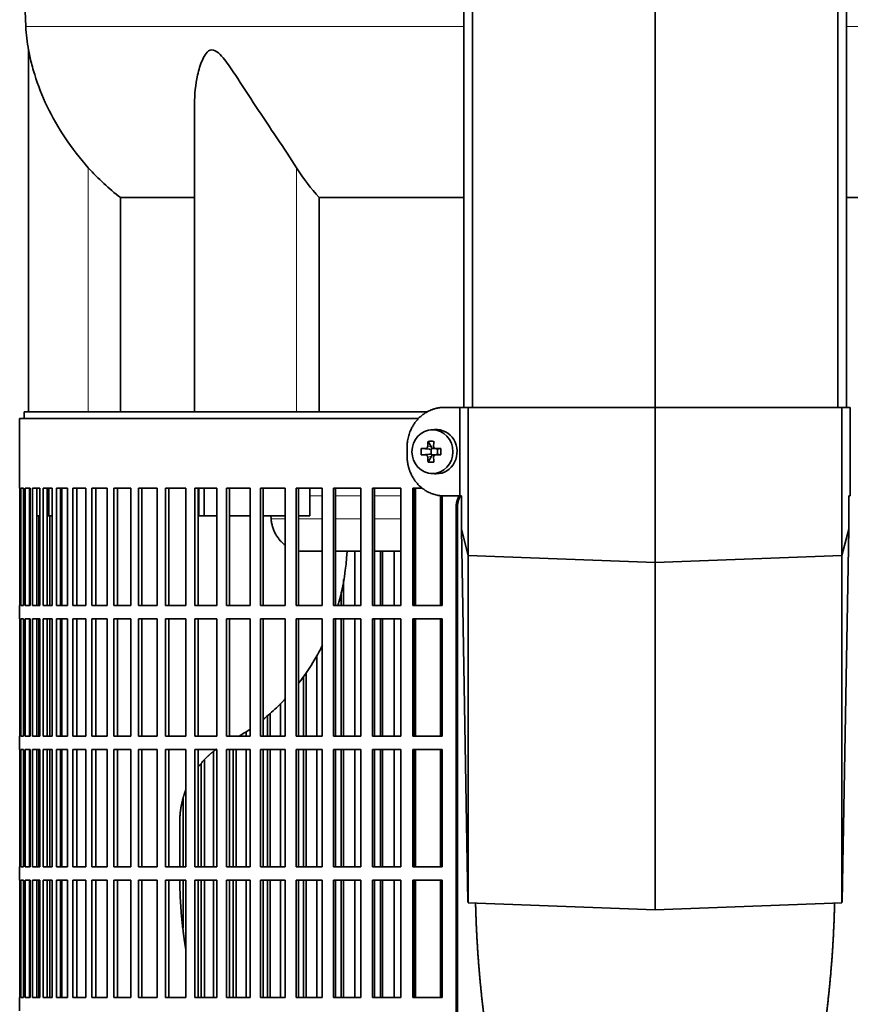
# Model space of a CAD drawing. Header units: millimetres. Extents: x 431 to 1322, y -2196 to 1777.
# Tile 16 of 31: x 437 to 625, y -233 to -11. Entities that reach past the tile are written whole.
import ezdxf

# ---------------------------------------------------------------- set-up
doc = ezdxf.new("R2010")
doc.units = ezdxf.units.MM
for name, color, linetype in [('M5X8_UNI7687', 7, 'Continuous'), ('MID_344-5', 7, 'Continuous'), ('VSI344-454_FILTR', 7, 'Continuous'), ('VSI344-454_SUPPO', 7, 'Continuous'), ('VSI344-454_TERMI', 7, 'Continuous'), ('VSI344_DIFFUSORE', 7, 'Continuous')]:
    doc.layers.add(name, color=color, linetype=linetype)

# ---------------------------------------------------------------- blocks, each defined once
blk = doc.blocks.new('SE')
at = {"layer": 'M5X8_UNI7687', "color": 7, "linetype": 'Continuous', "lineweight": 35}
for p, q in [((530.87, -103.7), (530.02, -103.77)), ((529.39, -106.35), (530.15, -107.65)), ((527.84, -107.99), (529.68, -108.15)), ((530.08, -109.25), (530.08, -108.12)), ((530.26, -107.93), (530.87, -107.93)), ((530.96, -107.95), (531.54, -108.15)), ((531.49, -108.13), (531.49, -109.24)), ((532.23, -107.99), (531.62, -108.15)), ((527.84, -109.37), (529.68, -109.22)), ((529.39, -111.02), (530.15, -109.71)), ((530.83, -109.43), (530.26, -109.43)), ((531.54, -109.22), (530.96, -109.42)), ((532.23, -109.37), (531.62, -109.22)), ((530.02, -113.6), (530.87, -113.67))]:
    blk.add_line(p, q, dxfattribs=at)
at = {"layer": 'M5X8_UNI7687', "color": 4, "linetype": 'Continuous', "lineweight": 9}
for p, q in [((529.68, -108.15), (528.83, -107.97)), ((529.3, -107.47), (530.15, -107.65)), ((531.1, -107.97), (531.62, -108.15)), ((528.83, -109.39), (529.68, -109.22)), ((530.15, -109.71), (529.3, -109.89)), ((531.62, -109.22), (531.1, -109.39))]:
    blk.add_line(p, q, dxfattribs=at)
at = {"layer": 'M5X8_UNI7687', "color": 7, "linetype": 'Continuous', "lineweight": 35}
for centre, radius, start, end in [((539.01, -108.68), 11.19, 176.4519, 183.5481), ((498.28, -108.68), 33.96, 358.8317, 1.1683)]:
    blk.add_arc(centre, radius, start, end, dxfattribs=at)
blk.add_ellipse((530.38, -108.68), major_axis=(0, -4.93), ratio=0.939693, dxfattribs=at)
for centre, major_axis, ratio, start_param, end_param in [((531.23, -108.68), (0, -5), 0.939693, 0, 3.218028), ((533.49, -108.68), (0, 10), 0.422618, 1.335108, 1.449667), ((532.6, -111.75), (-8.99, 2.22), 0.549436, -1.223909, -1.074217), ((533.2, -108.68), (0, 10), 0.258819, 1.335108, 1.449667), ((533.35, -108.84), (-9.99, 0.3), 0.0819, -1.099374, -0.984815), ((529.68, -107.65), (0.805, -0.118), 0.613124, 4.809424, 5.327625), ((529.85, -107.68), (0.03, -0.501), 0.939258, 0.461161, 0.987959), ((529.68, -107.65), (0.521, -0.505), 0.511875, 0.559691, 1.077892), ((533.35, -108.84), (-9.99, 0.3), 0.0819, -1.456192, -1.341632), ((531.63, -107.65), (0.052, 0.506), 0.51441, 3.025925, 3.331693), ((533.35, -108.53), (-9.99, -0.3), 0.0819, 0.984815, 1.099374), ((533.49, -108.68), (0, -10), 0.422618, -1.449667, -1.335108), ((532.6, -105.62), (-8.99, -2.22), 0.549436, 1.074217, 1.223909), ((529.68, -109.72), (0.805, 0.118), 0.613124, 0.95556, 1.473761), ((529.85, -109.68), (0.03, 0.501), 0.939258, 5.295226, 5.822024), ((529.68, -109.72), (0.521, 0.505), 0.511875, 5.205293, 5.723494), ((533.2, -108.68), (0, -10), 0.258819, -1.449667, -1.335108), ((533.35, -108.53), (-9.99, -0.3), 0.0819, 1.341632, 1.456192), ((531.63, -109.72), (0.052, -0.506), 0.51441, 2.951492, 3.25726), ((531.23, -108.68), (0, -5), 0.939693, 6.20675, 6.283185)]:
    blk.add_ellipse(centre, major_axis=major_axis, ratio=ratio, start_param=start_param, end_param=end_param, dxfattribs=at)
for points in [[(528.83, -107.97), (528.85, -107.97), (528.88, -107.97), (528.92, -107.96), (528.96, -107.95), (529, -107.93), (529.04, -107.91), (529.08, -107.89), (529.12, -107.86), (529.15, -107.82), (529.18, -107.79), (529.21, -107.75), (529.24, -107.71), (529.26, -107.66), (529.27, -107.62), (529.29, -107.57), (529.29, -107.53), (529.3, -107.49), (529.3, -107.47)], [(530.63, -107.47), (530.63, -107.49), (530.63, -107.53), (530.64, -107.57), (530.65, -107.62), (530.66, -107.66), (530.68, -107.71), (530.7, -107.75), (530.73, -107.79), (530.76, -107.82), (530.8, -107.86), (530.84, -107.89), (530.88, -107.91), (530.92, -107.93), (530.96, -107.95), (531, -107.96), (531.05, -107.97), (531.08, -107.97), (531.1, -107.97)], [(529.3, -109.89), (529.3, -109.87), (529.29, -109.84), (529.29, -109.79), (529.27, -109.75), (529.26, -109.7), (529.24, -109.66), (529.21, -109.62), (529.18, -109.58), (529.15, -109.54), (529.12, -109.51), (529.08, -109.48), (529.04, -109.45), (529, -109.43), (528.96, -109.41), (528.92, -109.4), (528.88, -109.39), (528.85, -109.39), (528.83, -109.39)], [(531.1, -109.39), (531.08, -109.39), (531.05, -109.39), (531, -109.4), (530.96, -109.41), (530.92, -109.43), (530.88, -109.45), (530.84, -109.48), (530.8, -109.51), (530.76, -109.54), (530.73, -109.58), (530.7, -109.62), (530.68, -109.66), (530.66, -109.7), (530.65, -109.75), (530.64, -109.79), (530.63, -109.84), (530.63, -109.87), (530.63, -109.89)]]:
    blk.add_open_spline(points, degree=3, dxfattribs=at)
at = {"layer": 'MID_344-5', "color": 7, "linetype": 'Continuous', "lineweight": 35}
for p, q in [((537.45, 983.32), (537.45, -98.68)), ((539.42, -98.68), (539.42, 983.32)), ((580.65, -98.68), (580.65, 983.32)), ((621.89, -98.68), (621.89, 983.32)), ((623.86, 983.32), (623.86, -98.68))]:
    blk.add_line(p, q, dxfattribs=at)
at = {"layer": 'VSI344-454_FILTR', "color": 7, "linetype": 'Continuous', "lineweight": 35}
for p, q in [((527.19, -101.18), (437.15, -101.18)), ((437.15, -101.18), (437.15, -116.93)), ((437.15, -116.93), (437.28, -116.93)), ((437.16, -143.43), (437.16, -116.93)), ((437.28, -143.43), (437.28, -116.93)), ((437.44, -116.93), (438.05, -116.93)), ((437.44, -143.43), (437.44, -116.93)), ((438.05, -143.43), (438.05, -116.93)), ((438.41, -116.93), (439.51, -116.93)), ((438.41, -143.43), (438.41, -116.93)), ((439.4, -143.43), (439.4, -116.93)), ((439.51, -143.43), (439.51, -116.93)), ((440.08, -116.93), (441.67, -116.93)), ((440.08, -143.43), (440.08, -116.93)), ((441.06, -143.43), (441.06, -116.93)), ((441.67, -143.43), (441.67, -116.93)), ((442.44, -116.93), (444.49, -116.93)), ((442.44, -143.43), (442.44, -116.93)), ((443.39, -143.43), (443.39, -116.93)), ((444.49, -143.43), (444.49, -116.93)), ((445.47, -116.93), (447.99, -116.93)), ((445.47, -143.43), (445.47, -116.93)), ((446.4, -143.43), (446.4, -116.93)), ((447.99, -143.43), (447.99, -116.93)), ((449.15, -116.93), (452.12, -116.93)), ((449.15, -143.43), (449.15, -116.93)), ((450.06, -143.43), (450.06, -116.93)), ((452.12, -143.43), (452.12, -116.93)), ((453.48, -116.93), (456.89, -116.93)), ((453.48, -143.43), (453.48, -116.93)), ((454.35, -143.43), (454.35, -116.93)), ((456.89, -143.43), (456.89, -116.93)), ((458.43, -116.93), (462.26, -116.93)), ((458.43, -143.43), (458.43, -116.93)), ((459.26, -143.43), (459.26, -116.93)), ((462.26, -143.43), (462.26, -116.93)), ((463.97, -116.93), (468.2, -116.93)), ((463.97, -143.43), (463.97, -116.93)), ((464.77, -143.43), (464.77, -116.93)), ((468.2, -143.43), (468.2, -116.93)), ((470.08, -116.93), (474.69, -116.93)), ((470.08, -143.43), (470.08, -116.93)), ((470.83, -143.43), (470.83, -116.93)), ((474.69, -143.43), (474.69, -116.93)), ((476.73, -116.93), (481.7, -116.93)), ((476.73, -143.43), (476.73, -116.93)), ((477.44, -143.43), (477.44, -116.93)), ((481.7, -143.43), (481.7, -116.93)), ((483.88, -116.93), (489.19, -116.93)), ((483.88, -143.43), (483.88, -116.93)), ((484.54, -143.43), (484.54, -116.93)), ((489.19, -143.43), (489.19, -116.93)), ((491.51, -116.93), (497.13, -116.93)), ((491.51, -143.43), (491.51, -116.93)), ((492.11, -143.43), (492.11, -116.93)), ((497.13, -143.43), (497.13, -116.93)), ((499.57, -116.93), (505.47, -116.93)), ((499.57, -143.43), (499.57, -116.93)), ((500.12, -143.43), (500.12, -116.93)), ((505.47, -143.43), (505.47, -116.93)), ((508.03, -116.93), (514.18, -116.93)), ((508.03, -143.43), (508.03, -116.93)), ((508.51, -143.43), (508.51, -116.93)), ((514.18, -143.43), (514.18, -116.93)), ((516.84, -116.93), (523.21, -116.93)), ((516.84, -143.43), (516.84, -116.93)), ((517.26, -143.43), (517.26, -116.93)), ((523.21, -143.43), (523.21, -116.93)), ((525.96, -116.93), (528.09, -116.93)), ((525.96, -143.43), (525.96, -116.93)), ((526.32, -143.43), (526.32, -116.93)), ((532.53, -143.43), (532.53, -118.63)), ((535.72, -392.18), (535.72, -121.18)), ((536.03, -392.18), (536.03, -121.18)), ((441.49, -143.43), (441.49, -123.18)), ((443.96, -143.43), (443.96, -123.18)), ((512.85, -143.43), (512.85, -131.18)), ((518.66, -143.43), (518.66, -131.18)), ((519.11, -143.43), (519.11, -131.18)), ((521.75, -143.43), (521.75, -131.18)), ((510.3, -143.43), (510.3, -137.55)), ((509.78, -143.43), (509.78, -140.31)), ((437.15, -143.43), (437.28, -143.43)), ((437.15, -143.43), (437.15, -146.43)), ((437.44, -143.43), (438.05, -143.43)), ((438.41, -143.43), (439.51, -143.43)), ((440.08, -143.43), (441.67, -143.43)), ((442.44, -143.43), (444.49, -143.43)), ((445.47, -143.43), (447.99, -143.43)), ((449.15, -143.43), (452.12, -143.43)), ((453.48, -143.43), (456.89, -143.43)), ((458.43, -143.43), (462.26, -143.43)), ((463.97, -143.43), (468.2, -143.43)), ((470.08, -143.43), (474.69, -143.43)), ((476.73, -143.43), (481.7, -143.43)), ((483.88, -143.43), (489.19, -143.43)), ((491.51, -143.43), (497.13, -143.43)), ((499.57, -143.43), (505.47, -143.43)), ((508.03, -143.43), (514.18, -143.43)), ((516.84, -143.43), (523.21, -143.43)), ((525.96, -143.43), (532.53, -143.43)), ((437.15, -146.43), (437.28, -146.43)), ((437.16, -172.93), (437.16, -146.43)), ((437.28, -172.93), (437.28, -146.43)), ((437.44, -146.43), (438.05, -146.43)), ((437.44, -172.93), (437.44, -146.43)), ((438.05, -172.93), (438.05, -146.43)), ((438.41, -146.43), (439.51, -146.43)), ((438.41, -172.93), (438.41, -146.43)), ((439.4, -172.93), (439.4, -146.43)), ((439.51, -172.93), (439.51, -146.43)), ((440.08, -146.43), (441.67, -146.43)), ((440.08, -172.93), (440.08, -146.43)), ((441.06, -172.93), (441.06, -146.43)), ((441.49, -172.93), (441.49, -146.43)), ((441.67, -172.93), (441.67, -146.43)), ((442.44, -146.43), (444.49, -146.43)), ((442.44, -172.93), (442.44, -146.43)), ((443.39, -172.93), (443.39, -146.43)), ((443.96, -172.93), (443.96, -146.43)), ((444.49, -172.93), (444.49, -146.43)), ((445.47, -146.43), (447.99, -146.43)), ((445.47, -172.93), (445.47, -146.43)), ((446.4, -172.93), (446.4, -146.43)), ((447.99, -172.93), (447.99, -146.43)), ((449.15, -146.43), (452.12, -146.43)), ((449.15, -172.93), (449.15, -146.43)), ((450.06, -172.93), (450.06, -146.43)), ((452.12, -172.93), (452.12, -146.43)), ((453.48, -146.43), (456.89, -146.43)), ((453.48, -172.93), (453.48, -146.43)), ((454.35, -172.93), (454.35, -146.43)), ((456.89, -172.93), (456.89, -146.43)), ((458.43, -146.43), (462.26, -146.43)), ((458.43, -172.93), (458.43, -146.43)), ((459.26, -172.93), (459.26, -146.43)), ((462.26, -172.93), (462.26, -146.43)), ((463.97, -146.43), (468.2, -146.43)), ((463.97, -172.93), (463.97, -146.43)), ((464.77, -172.93), (464.77, -146.43)), ((468.2, -172.93), (468.2, -146.43)), ((470.08, -146.43), (474.69, -146.43)), ((470.08, -172.93), (470.08, -146.43)), ((470.83, -172.93), (470.83, -146.43)), ((474.69, -172.93), (474.69, -146.43)), ((476.73, -146.43), (481.7, -146.43)), ((476.73, -172.93), (476.73, -146.43)), ((477.44, -172.93), (477.44, -146.43)), ((481.7, -172.93), (481.7, -146.43)), ((483.88, -146.43), (489.19, -146.43)), ((483.88, -172.93), (483.88, -146.43)), ((484.54, -172.93), (484.54, -146.43)), ((489.19, -172.93), (489.19, -146.43)), ((491.51, -146.43), (497.13, -146.43)), ((491.51, -172.93), (491.51, -146.43)), ((492.11, -172.93), (492.11, -146.43)), ((497.13, -172.93), (497.13, -146.43)), ((499.57, -146.43), (505.47, -146.43)), ((499.57, -172.93), (499.57, -146.43)), ((500.12, -172.93), (500.12, -146.43)), ((505.47, -172.93), (505.47, -146.43)), ((508.03, -146.43), (514.18, -146.43)), ((508.03, -172.93), (508.03, -146.43)), ((508.51, -172.93), (508.51, -146.43)), ((509.78, -172.93), (509.78, -146.43)), ((510.3, -172.93), (510.3, -146.43)), ((512.85, -172.93), (512.85, -146.43)), ((514.18, -172.93), (514.18, -146.43)), ((516.84, -146.43), (523.21, -146.43)), ((516.84, -172.93), (516.84, -146.43)), ((517.26, -172.93), (517.26, -146.43)), ((518.66, -172.93), (518.66, -146.43)), ((519.11, -172.93), (519.11, -146.43)), ((521.75, -172.93), (521.75, -146.43)), ((523.21, -172.93), (523.21, -146.43)), ((525.96, -146.43), (532.53, -146.43)), ((525.96, -172.93), (525.96, -146.43)), ((526.32, -172.93), (526.32, -146.43)), ((532.53, -172.93), (532.53, -146.43)), ((504.27, -172.93), (504.27, -154.68)), ((501.25, -172.93), (501.25, -159.43)), ((501.83, -172.93), (501.83, -158.55)), ((496.06, -172.93), (496.06, -165.51)), ((493.11, -172.93), (493.11, -168.31)), ((493.74, -172.93), (493.74, -167.75)), ((437.15, -172.93), (437.28, -172.93)), ((437.15, -172.93), (437.15, -175.93)), ((437.44, -172.93), (438.05, -172.93)), ((438.41, -172.93), (439.51, -172.93)), ((440.08, -172.93), (441.67, -172.93)), ((442.44, -172.93), (444.49, -172.93)), ((445.47, -172.93), (447.99, -172.93)), ((449.15, -172.93), (452.12, -172.93)), ((453.48, -172.93), (456.89, -172.93)), ((458.43, -172.93), (462.26, -172.93)), ((463.97, -172.93), (468.2, -172.93)), ((470.08, -172.93), (474.69, -172.93)), ((476.73, -172.93), (481.7, -172.93)), ((483.88, -172.93), (489.19, -172.93)), ((488.27, -172.93), (488.27, -171.88)), ((491.51, -172.93), (497.13, -172.93)), ((499.57, -172.93), (505.47, -172.93)), ((508.03, -172.93), (514.18, -172.93)), ((516.84, -172.93), (523.21, -172.93)), ((525.96, -172.93), (532.53, -172.93)), ((437.15, -175.93), (437.28, -175.93)), ((437.16, -202.43), (437.16, -175.93)), ((437.28, -202.43), (437.28, -175.93)), ((437.44, -175.93), (438.05, -175.93)), ((437.44, -202.43), (437.44, -175.93)), ((438.05, -202.43), (438.05, -175.93)), ((438.41, -175.93), (439.51, -175.93)), ((438.41, -202.43), (438.41, -175.93)), ((439.4, -202.43), (439.4, -175.93)), ((439.51, -202.43), (439.51, -175.93)), ((440.08, -175.93), (441.67, -175.93)), ((440.08, -202.43), (440.08, -175.93)), ((441.06, -202.43), (441.06, -175.93)), ((441.49, -202.43), (441.49, -175.93)), ((441.67, -202.43), (441.67, -175.93)), ((442.44, -175.93), (444.49, -175.93)), ((442.44, -202.43), (442.44, -175.93)), ((443.39, -202.43), (443.39, -175.93)), ((443.96, -202.43), (443.96, -175.93)), ((444.49, -202.43), (444.49, -175.93)), ((445.47, -175.93), (447.99, -175.93)), ((445.47, -202.43), (445.47, -175.93)), ((446.4, -202.43), (446.4, -175.93)), ((447.99, -202.43), (447.99, -175.93)), ((449.15, -175.93), (452.12, -175.93)), ((449.15, -202.43), (449.15, -175.93)), ((450.06, -202.43), (450.06, -175.93)), ((452.12, -202.43), (452.12, -175.93)), ((453.48, -175.93), (456.89, -175.93)), ((453.48, -202.43), (453.48, -175.93)), ((454.35, -202.43), (454.35, -175.93)), ((456.89, -202.43), (456.89, -175.93)), ((458.43, -175.93), (462.26, -175.93)), ((458.43, -202.43), (458.43, -175.93)), ((459.26, -202.43), (459.26, -175.93)), ((462.26, -202.43), (462.26, -175.93)), ((463.97, -175.93), (468.2, -175.93)), ((463.97, -202.43), (463.97, -175.93)), ((464.77, -202.43), (464.77, -175.93)), ((468.2, -202.43), (468.2, -175.93)), ((470.08, -175.93), (474.69, -175.93)), ((470.08, -202.43), (470.08, -175.93)), ((470.83, -202.43), (470.83, -175.93)), ((474.69, -202.43), (474.69, -175.93)), ((476.73, -175.93), (481.7, -175.93)), ((476.73, -202.43), (476.73, -175.93)), ((477.44, -202.43), (477.44, -175.93)), ((480.93, -202.43), (480.93, -176.4)), ((481.7, -202.43), (481.7, -175.93)), ((483.88, -175.93), (489.19, -175.93)), ((483.88, -202.43), (483.88, -175.93)), ((484.54, -202.43), (484.54, -175.93)), ((485.39, -202.43), (485.39, -175.93)), ((486.07, -202.43), (486.07, -175.93)), ((488.27, -202.43), (488.27, -175.93)), ((489.19, -202.43), (489.19, -175.93)), ((491.51, -175.93), (497.13, -175.93)), ((491.51, -202.43), (491.51, -175.93)), ((492.11, -202.43), (492.11, -175.93)), ((493.11, -202.43), (493.11, -175.93)), ((493.74, -202.43), (493.74, -175.93)), ((496.06, -202.43), (496.06, -175.93)), ((497.13, -202.43), (497.13, -175.93)), ((499.57, -175.93), (505.47, -175.93)), ((499.57, -202.43), (499.57, -175.93)), ((500.12, -202.43), (500.12, -175.93)), ((501.25, -202.43), (501.25, -175.93)), ((501.83, -202.43), (501.83, -175.93)), ((504.27, -202.43), (504.27, -175.93)), ((505.47, -202.43), (505.47, -175.93)), ((508.03, -175.93), (514.18, -175.93)), ((508.03, -202.43), (508.03, -175.93)), ((508.51, -202.43), (508.51, -175.93)), ((509.78, -202.43), (509.78, -175.93)), ((510.3, -202.43), (510.3, -175.93)), ((512.85, -202.43), (512.85, -175.93)), ((514.18, -202.43), (514.18, -175.93)), ((516.84, -175.93), (523.21, -175.93)), ((516.84, -202.43), (516.84, -175.93)), ((517.26, -202.43), (517.26, -175.93)), ((518.66, -202.43), (518.66, -175.93)), ((519.11, -202.43), (519.11, -175.93)), ((521.75, -202.43), (521.75, -175.93)), ((523.21, -202.43), (523.21, -175.93)), ((525.96, -175.93), (532.53, -175.93)), ((525.96, -202.43), (525.96, -175.93)), ((526.32, -202.43), (526.32, -175.93)), ((532.53, -202.43), (532.53, -175.93)), ((478.14, -202.43), (478.14, -179.09)), ((478.87, -202.43), (478.87, -178.29)), ((474.07, -202.43), (474.07, -186.84)), ((437.15, -202.43), (437.28, -202.43)), ((437.15, -202.43), (437.15, -205.43)), ((437.44, -202.43), (438.05, -202.43)), ((438.41, -202.43), (439.51, -202.43)), ((440.08, -202.43), (441.67, -202.43)), ((442.44, -202.43), (444.49, -202.43)), ((445.47, -202.43), (447.99, -202.43)), ((449.15, -202.43), (452.12, -202.43)), ((453.48, -202.43), (456.89, -202.43)), ((458.43, -202.43), (462.26, -202.43)), ((463.97, -202.43), (468.2, -202.43)), ((470.08, -202.43), (474.69, -202.43)), ((476.73, -202.43), (481.7, -202.43)), ((483.88, -202.43), (489.19, -202.43)), ((491.51, -202.43), (497.13, -202.43)), ((499.57, -202.43), (505.47, -202.43)), ((508.03, -202.43), (514.18, -202.43)), ((516.84, -202.43), (523.21, -202.43)), ((525.96, -202.43), (532.53, -202.43)), ((437.15, -205.43), (437.28, -205.43)), ((437.16, -231.93), (437.16, -205.43)), ((437.28, -231.93), (437.28, -205.43)), ((437.44, -205.43), (438.05, -205.43)), ((437.44, -231.93), (437.44, -205.43)), ((438.05, -231.93), (438.05, -205.43)), ((438.41, -205.43), (439.51, -205.43)), ((438.41, -231.93), (438.41, -205.43)), ((439.4, -231.93), (439.4, -205.43)), ((439.51, -231.93), (439.51, -205.43)), ((440.08, -205.43), (441.67, -205.43)), ((440.08, -231.93), (440.08, -205.43)), ((441.06, -231.93), (441.06, -205.43)), ((441.49, -231.93), (441.49, -205.43)), ((441.67, -231.93), (441.67, -205.43)), ((442.44, -205.43), (444.49, -205.43)), ((442.44, -231.93), (442.44, -205.43)), ((443.39, -231.93), (443.39, -205.43)), ((443.96, -231.93), (443.96, -205.43)), ((444.49, -231.93), (444.49, -205.43)), ((445.47, -205.43), (447.99, -205.43)), ((445.47, -231.93), (445.47, -205.43)), ((446.4, -231.93), (446.4, -205.43)), ((447.99, -231.93), (447.99, -205.43)), ((449.15, -205.43), (452.12, -205.43)), ((449.15, -231.93), (449.15, -205.43)), ((450.06, -231.93), (450.06, -205.43)), ((452.12, -231.93), (452.12, -205.43)), ((453.48, -205.43), (456.89, -205.43)), ((453.48, -231.93), (453.48, -205.43)), ((454.35, -231.93), (454.35, -205.43)), ((456.89, -231.93), (456.89, -205.43)), ((458.43, -205.43), (462.26, -205.43)), ((458.43, -231.93), (458.43, -205.43)), ((459.26, -231.93), (459.26, -205.43)), ((462.26, -231.93), (462.26, -205.43)), ((463.97, -205.43), (468.2, -205.43)), ((463.97, -231.93), (463.97, -205.43)), ((464.77, -231.93), (464.77, -205.43)), ((468.2, -231.93), (468.2, -205.43)), ((470.08, -205.43), (474.69, -205.43)), ((470.08, -231.93), (470.08, -205.43)), ((470.83, -231.93), (470.83, -205.43)), ((474.07, -216.2), (474.07, -205.43)), ((474.69, -231.93), (474.69, -205.43)), ((476.73, -205.43), (481.7, -205.43)), ((476.73, -231.93), (476.73, -205.43)), ((477.44, -231.93), (477.44, -205.43)), ((478.14, -231.93), (478.14, -205.43)), ((478.87, -231.93), (478.87, -205.43)), ((480.93, -231.93), (480.93, -205.43)), ((481.7, -231.93), (481.7, -205.43)), ((483.88, -205.43), (489.19, -205.43)), ((483.88, -231.93), (483.88, -205.43)), ((484.54, -231.93), (484.54, -205.43)), ((485.39, -231.93), (485.39, -205.43)), ((486.07, -231.93), (486.07, -205.43)), ((488.27, -231.93), (488.27, -205.43)), ((489.19, -231.93), (489.19, -205.43)), ((491.51, -205.43), (497.13, -205.43)), ((491.51, -231.93), (491.51, -205.43)), ((492.11, -231.93), (492.11, -205.43)), ((493.11, -231.93), (493.11, -205.43)), ((493.74, -231.93), (493.74, -205.43)), ((496.06, -231.93), (496.06, -205.43)), ((497.13, -231.93), (497.13, -205.43)), ((499.57, -205.43), (505.47, -205.43)), ((499.57, -231.93), (499.57, -205.43)), ((500.12, -231.93), (500.12, -205.43)), ((501.25, -231.93), (501.25, -205.43)), ((501.83, -231.93), (501.83, -205.43)), ((504.27, -231.93), (504.27, -205.43)), ((505.47, -231.93), (505.47, -205.43)), ((508.03, -205.43), (514.18, -205.43)), ((508.03, -231.93), (508.03, -205.43)), ((508.51, -231.93), (508.51, -205.43)), ((509.78, -231.93), (509.78, -205.43)), ((510.3, -231.93), (510.3, -205.43)), ((512.85, -231.93), (512.85, -205.43)), ((514.18, -231.93), (514.18, -205.43)), ((516.84, -205.43), (523.21, -205.43)), ((516.84, -231.93), (516.84, -205.43)), ((517.26, -231.93), (517.26, -205.43)), ((518.66, -231.93), (518.66, -205.43)), ((519.11, -231.93), (519.11, -205.43)), ((521.75, -231.93), (521.75, -205.43)), ((523.21, -231.93), (523.21, -205.43)), ((525.96, -205.43), (532.53, -205.43)), ((525.96, -231.93), (525.96, -205.43)), ((526.32, -231.93), (526.32, -205.43)), ((532.53, -231.93), (532.53, -205.43)), ((437.15, -231.93), (437.28, -231.93)), ((437.15, -231.93), (437.15, -234.93)), ((437.44, -231.93), (438.05, -231.93)), ((438.41, -231.93), (439.51, -231.93)), ((440.08, -231.93), (441.67, -231.93)), ((442.44, -231.93), (444.49, -231.93)), ((445.47, -231.93), (447.99, -231.93)), ((449.15, -231.93), (452.12, -231.93)), ((453.48, -231.93), (456.89, -231.93)), ((458.43, -231.93), (462.26, -231.93)), ((463.97, -231.93), (468.2, -231.93)), ((470.08, -231.93), (474.69, -231.93)), ((476.73, -231.93), (481.7, -231.93)), ((483.88, -231.93), (489.19, -231.93)), ((491.51, -231.93), (497.13, -231.93)), ((499.57, -231.93), (505.47, -231.93)), ((508.03, -231.93), (514.18, -231.93)), ((516.84, -231.93), (523.21, -231.93)), ((525.96, -231.93), (532.53, -231.93))]:
    blk.add_line(p, q, dxfattribs=at)
at = {"layer": 'VSI344-454_FILTR', "color": 4, "linetype": 'Continuous', "lineweight": 9}
blk.add_line((535.72, -121.18), (536.03, -121.18), dxfattribs=at)
at = {"layer": 'VSI344-454_FILTR', "color": 7, "linetype": 'Continuous', "lineweight": 35}
for points, knots in [([(535.72, -121.18), (535.72, -121.11), (535.72, -120.96), (535.73, -120.75), (535.75, -120.53), (535.79, -120.31), (535.83, -120.1), (535.87, -119.89), (535.93, -119.68), (536, -119.47), (536.13, -119.12), (536.26, -118.84), (536.38, -118.64)], [0, 0, 0, 0, 0.027983, 0.0557899, 0.0834734, 0.1110867, 0.1386835, 0.1663177, 0.1940428, 0.2219119, 0.2499772, 0.3401037, 0.3401037, 0.3401037, 0.3401037]), ([(536.75, -118.54), (536.61, -118.77), (536.43, -119.13), (536.26, -119.64), (536.15, -120.02), (536.08, -120.4), (536.04, -120.79), (536.03, -121.05), (536.03, -121.18)], [0.6449979, 0.6449979, 0.6449979, 0.6449979, 0.7500173, 0.8003848, 0.8502554, 0.8999393, 0.9497504, 1, 1, 1, 1])]:
    blk.add_open_spline(points, degree=3, knots=knots, dxfattribs=at)
at = {"layer": 'VSI344-454_SUPPO', "color": 7, "linetype": 'Continuous', "lineweight": 35}
for p, q in [((529.23, -99.68), (438.15, -99.68)), ((438.15, -99.68), (438.15, -101.18)), ((443.75, -123.18), (443.75, -116.93)), ((446.65, -143.43), (446.65, -116.93)), ((477.59, -123.18), (477.59, -116.93)), ((478.79, -123.18), (478.79, -116.93)), ((502.7, -123.18), (502.7, -116.93)), ((526.58, -143.43), (526.58, -116.93)), ((532.18, -143.43), (532.18, -118.59)), ((439.4, -123.18), (439.51, -123.18)), ((441.06, -123.18), (441.67, -123.18)), ((443.39, -123.18), (443.75, -123.18)), ((443.75, -123.18), (444.49, -123.18)), ((446.4, -123.18), (446.65, -123.18)), ((477.59, -123.18), (478.79, -123.18)), ((478.79, -123.18), (481.7, -123.18)), ((484.54, -123.18), (489.19, -123.18)), ((492.11, -123.18), (497.13, -123.18)), ((493.93, -123.88), (493.88, -123.18)), ((500.12, -123.18), (502.7, -123.18)), ((501.3, -131.18), (505.47, -131.18)), ((508.51, -131.18), (514.18, -131.18)), ((517.26, -131.18), (523.21, -131.18)), ((526.32, -131.18), (526.58, -131.18)), ((446.65, -172.93), (446.65, -146.43)), ((526.58, -172.93), (526.58, -146.43)), ((532.18, -172.93), (532.18, -146.43)), ((446.65, -202.43), (446.65, -175.93)), ((526.58, -202.43), (526.58, -175.93)), ((532.18, -202.43), (532.18, -175.93)), ((473.29, -202.43), (473.29, -192.53)), ((446.65, -231.93), (446.65, -205.43)), ((526.58, -231.93), (526.58, -205.43)), ((532.18, -231.93), (532.18, -205.43))]:
    blk.add_line(p, q, dxfattribs=at)
at = {"layer": 'VSI344-454_SUPPO', "color": 4, "linetype": 'Continuous', "lineweight": 9}
for p, q in [((505.47, -118.66), (502.7, -118.66)), ((514.18, -118.66), (508.51, -118.66)), ((523.21, -118.66), (517.26, -118.66)), ((526.58, -118.66), (526.32, -118.66)), ((493.93, -123.88), (497.13, -123.88)), ((500.12, -123.88), (505.47, -123.88)), ((508.51, -123.88), (514.18, -123.88)), ((517.26, -123.88), (523.21, -123.88)), ((526.32, -123.88), (526.58, -123.88))]:
    blk.add_line(p, q, dxfattribs=at)
at = {"layer": 'VSI344-454_SUPPO', "color": 7, "linetype": 'Continuous', "lineweight": 35}
for points, degree, knots in [([(493.93, -123.88), (493.96, -124.17), (494.03, -124.75), (494.24, -125.61), (494.54, -126.46), (494.93, -127.28), (495.42, -128.07), (496, -128.79), (496.58, -129.36), (496.97, -129.67), (497.12, -129.78)], 3, [0, 0, 0, 0, 0.0417365, 0.0843208, 0.127753, 0.1720331, 0.2171609, 0.2631364, 0.3099596, 0.3384804, 0.3384804, 0.3384804, 0.3384804]), ([(511.09, -131.19), (510.89, -135.01), (510.29, -138.75), (509.21, -142.77), (509.11, -143.11), (509.01, -143.45)], 3, [0.0517388, 0.0517388, 0.0517388, 0.0517388, 0.25, 0.25, 0.2684606, 0.2684606, 0.2684606, 0.2684606]), ([(505.54, -152.37), (505, -153.45), (504.42, -154.51), (502.71, -157.43), (501.48, -159.24), (500.15, -160.96)], 3, [0.4358245, 0.4358245, 0.4358245, 0.4358245, 0.5, 0.5, 0.6155764, 0.6155764, 0.6155764, 0.6155764]), ([(497.14, -164.49), (496.49, -165.18), (495.83, -165.85), (494.19, -167.42), (493.18, -168.29), (492.15, -169.12)], 3, [0.6987897, 0.6987897, 0.6987897, 0.6987897, 0.75, 0.75, 0.8223069, 0.8223069, 0.8223069, 0.8223069]), ([(477.41, -179.94), (478.4, -178.63), (479.6, -177.48), (480.56, -176.58), (481.61, -175.83)], 2, [0.6005011, 0.6005011, 0.6005011, 0.75, 0.75, 0.871212, 0.871212, 0.871212]), ([(473.29, -192.53), (473.29, -189.68), (474.03, -186.95), (474.3, -185.95), (474.66, -184.99)], 2, [0, 0, 0, 0.25, 0.25, 0.3403799, 0.3403799, 0.3403799]), ([(474.66, -221.01), (474.37, -219.24), (474.14, -217.46), (473.36, -211.48), (473.3, -205.43)], 2, [0.6816481, 0.6816481, 0.6816481, 0.75, 0.75, 0.9800661, 0.9800661, 0.9800661]), ([(545.86, -257.38), (544.44, -251.44), (543.35, -245.06), (542.26, -238.66), (541.52, -231.95), (540.79, -225.23), (540.41, -218.3), (540.2, -214.45), (540.11, -210.57)], 2, [0, 0, 0, 0.25, 0.25, 0.5, 0.5, 0.75, 0.75, 0.8891852, 0.8891852, 0.8891852]), ([(621.2, -210.57), (621.1, -214.45), (620.9, -218.3), (620.52, -225.23), (619.79, -231.95), (619.05, -238.66), (617.96, -245.06), (616.87, -251.44), (615.45, -257.38)], 2, [0.1108193, 0.1108193, 0.1108193, 0.25, 0.25, 0.5, 0.5, 0.75, 0.75, 1, 1, 1])]:
    blk.add_open_spline(points, degree=degree, knots=knots, dxfattribs=at)
for points in [[(500.1, -131.07), (500.53, -131.15), (500.97, -131.18), (501.41, -131.18)], [(489.2, -171.31), (488.32, -171.91), (487.43, -172.48), (486.51, -173.02)]]:
    blk.add_open_spline(points, degree=3, dxfattribs=at)
at = {"layer": 'VSI344-454_TERMI', "color": 7, "linetype": 'Continuous', "lineweight": 35}
for p, q in [((533.06, -98.68), (536.57, -98.68)), ((536.57, -98.68), (538.47, -98.68)), ((536.57, -118.68), (536.57, -98.68)), ((538.47, -98.68), (580.65, -98.68)), ((538.47, -132.09), (538.47, -98.68)), ((580.65, -98.68), (622.83, -98.68)), ((580.65, -133.68), (580.65, -98.68)), ((622.83, -98.68), (624.74, -98.68)), ((622.83, -132.09), (622.83, -98.68)), ((624.74, -98.68), (624.74, -118.68)), ((524.65, -107.68), (524.65, -109.68)), ((533.06, -118.68), (536.57, -118.68)), ((536.57, -118.68), (536.93, -118.68)), ((536.93, -126.17), (536.93, -118.68)), ((624.38, -126.17), (624.38, -118.68)), ((624.74, -118.68), (624.38, -118.68)), ((536.93, -126.17), (538.47, -132.09)), ((538.4, -210.21), (536.93, -126.17)), ((622.83, -132.09), (624.38, -126.17)), ((622.91, -210.21), (624.38, -126.17)), ((538.47, -132.09), (580.65, -133.68)), ((538.47, -132.09), (538.47, -210.5)), ((580.65, -133.68), (622.83, -132.09)), ((622.83, -132.09), (622.83, -210.5)), ((580.65, -133.68), (580.65, -212.09)), ((538.47, -210.5), (538.4, -210.21)), ((580.65, -212.09), (538.47, -210.5)), ((622.83, -210.5), (580.65, -212.09)), ((622.91, -210.21), (622.83, -210.5))]:
    blk.add_line(p, q, dxfattribs=at)
for points, knots in [([(533.06, -98.68), (532.97, -98.68), (532.78, -98.68), (532.5, -98.7), (532.23, -98.72), (531.96, -98.76), (531.68, -98.8), (531.41, -98.85), (531.15, -98.91), (530.88, -98.98), (530.62, -99.06), (530.35, -99.15), (530.09, -99.25), (529.67, -99.43), (529.09, -99.72), (528.38, -100.17), (527.71, -100.7), (527.1, -101.29), (526.54, -101.95), (526.05, -102.66), (525.63, -103.42), (525.32, -104.13), (525.09, -104.78), (524.93, -105.35), (524.81, -105.92), (524.72, -106.5), (524.66, -107.09), (524.66, -107.48), (524.65, -107.68)], [0, 0, 0, 0, 0.020905, 0.041705, 0.062421, 0.083075, 0.103688, 0.124284, 0.144884, 0.165511, 0.186186, 0.206932, 0.227771, 0.248723, 0.310801, 0.372931, 0.435895, 0.498659, 0.561404, 0.62443, 0.686816, 0.749074, 0.79132, 0.833156, 0.874759, 0.916313, 0.958, 1, 1, 1, 1]), ([(524.65, -109.68), (524.66, -109.78), (524.66, -109.98), (524.67, -110.28), (524.69, -110.57), (524.72, -110.86), (524.76, -111.15), (524.81, -111.44), (524.87, -111.73), (524.94, -112.02), (525.01, -112.3), (525.1, -112.58), (525.19, -112.86), (525.36, -113.32), (525.63, -113.94), (526.05, -114.7), (526.54, -115.41), (527.1, -116.07), (527.71, -116.67), (528.38, -117.19), (529.09, -117.65), (529.75, -117.98), (530.35, -118.22), (530.88, -118.39), (531.41, -118.52), (531.95, -118.61), (532.5, -118.67), (532.87, -118.68), (533.06, -118.68)], [0, 0, 0, 0, 0.021051, 0.042001, 0.062873, 0.08369, 0.104474, 0.125249, 0.146036, 0.166859, 0.18774, 0.208703, 0.229768, 0.250959, 0.313199, 0.375603, 0.438616, 0.501374, 0.564129, 0.627102, 0.689223, 0.75131, 0.793093, 0.834507, 0.875728, 0.916932, 0.958298, 1, 1, 1, 1])]:
    blk.add_open_spline(points, degree=3, knots=knots, dxfattribs=at)
at = {"layer": 'VSI344_DIFFUSORE', "color": 4, "linetype": 'Continuous', "lineweight": 9}
for p, q in [((438.52, -12.68), (537.45, -12.68)), ((623.86, -12.68), (716.45, -12.68)), ((452.65, -99.68), (452.65, -44.58)), ((499.69, -99.68), (499.69, -44.58))]:
    blk.add_line(p, q, dxfattribs=at)
at = {"layer": 'VSI344_DIFFUSORE', "color": 7, "linetype": 'Continuous', "lineweight": 35}
for p, q in [((439.15, -18), (439.15, -99.68)), ((476.64, -30.19), (476.64, -99.68)), ((459.91, -51.31), (476.64, -51.31)), ((459.91, -99.68), (459.91, -51.31)), ((504.82, -51.31), (537.45, -51.31)), ((504.82, -99.68), (504.82, -51.31)), ((623.86, -51.31), (656.49, -51.31))]:
    blk.add_line(p, q, dxfattribs=at)
for centre, radius, start, end in [((488.33, -9.24), 49.92, 152.418, 183.9452), ((491.9, -9), 53.5, 183.9452, 189.6895)]:
    blk.add_arc(centre, radius, start, end, dxfattribs=at)
for points, knots in [([(452.65, -44.58), (450.72, -42.41), (448.98, -40.17), (445.86, -35.51), (444.5, -33.12), (442.22, -28.35), (441.28, -25.93), (440.18, -22.38), (439.86, -21.21), (439.49, -19.61), (439.38, -19.09), (439.21, -18.27), (439.15, -17.97), (439.15, -17.97)], [0, 0, 0, 0, 0.125, 0.125, 0.25, 0.25, 0.375, 0.375, 0.4375, 0.4375, 0.46875, 0.46875, 0.4987011, 0.4987011, 0.4987011, 0.4987011]), ([(499.69, -44.58), (498.32, -42.41), (496.81, -40.17), (493.67, -35.51), (492.07, -33.12), (488.92, -28.35), (487.38, -25.93), (485.02, -22.38), (484.23, -21.21), (482.97, -19.61), (482.54, -19.09), (481.58, -18.26), (481.04, -17.94), (480.03, -18), (479.59, -18.35), (478.91, -19.21), (478.64, -19.72), (477.93, -21.34), (477.6, -22.5), (476.87, -25.81), (476.64, -28.01), (476.64, -30.19)], [0, 0, 0, 0, 0.125, 0.125, 0.25, 0.25, 0.375, 0.375, 0.4375, 0.4375, 0.46875, 0.46875, 0.5, 0.5, 0.53125, 0.53125, 0.5625, 0.5625, 0.625, 0.625, 0.7389823, 0.7389823, 0.7389823, 0.7389823])]:
    blk.add_open_spline(points, degree=3, knots=knots, dxfattribs=at)
for points in [[(459.91, -51.31), (457.28, -49.29), (454.86, -47.05), (452.65, -44.58)], [(504.82, -51.31), (502.96, -49.29), (501.25, -47.05), (499.69, -44.58)]]:
    blk.add_open_spline(points, degree=3, dxfattribs=at)

msp = doc.modelspace()

# ---------------------------------------------------------------- block references
msp.add_blockref('SE', (0, 0))

doc.saveas('drawing.dxf')
